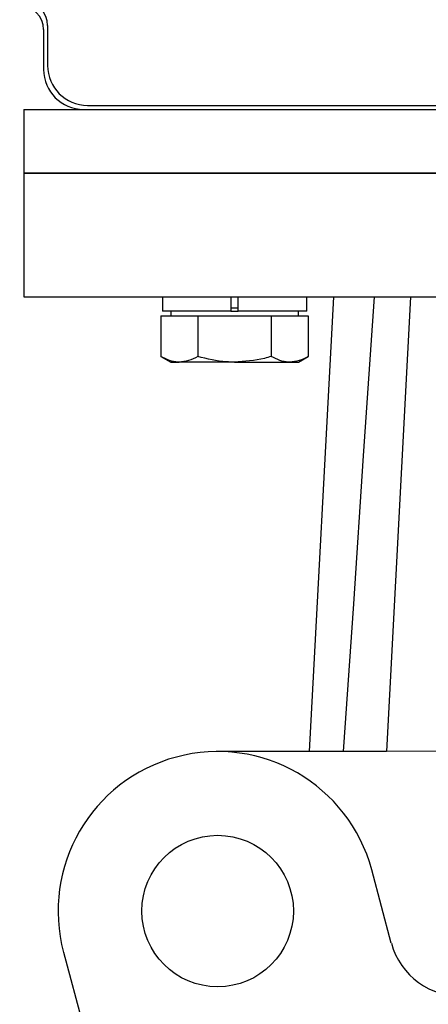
# Model space of a CAD drawing. Header units: millimetres. Extents: x 589 to 2891, y 103 to 1967.
# Tile 4 of 26: x 1330 to 1381, y 1024 to 1148. Entities that reach past the tile are written whole.
import ezdxf

# ---------------------------------------------------------------- set-up
doc = ezdxf.new("R2010")
doc.units = ezdxf.units.MM

msp = doc.modelspace()

# ---------------------------------------------------------------- linework, layer by layer
at = {"color": 7, "linetype": 'Continuous', "lineweight": 25}
for p, q in [((1333.44, 1147.11), (1333.44, 1142.11)), ((1332.94, 1146.61), (1332.94, 1141.61)), ((1330.44, 1136.61), (1330.44, 1128.61)), ((1330.44, 1136.61), (1337.94, 1136.61)), ((1337.94, 1136.61), (1447.94, 1136.61)), ((1338.44, 1137.11), (1447.44, 1137.11)), ((1330.44, 1128.61), (1330.44, 1113.11)), ((1330.44, 1128.61), (1455.44, 1128.61)), ((1392.94, 1128.61), (1330.44, 1128.61)), ((1330.44, 1113.11), (1392.94, 1113.11)), ((1347.83, 1113.11), (1347.83, 1111.31)), ((1356.43, 1113.11), (1356.43, 1111.31)), ((1357.33, 1111.31), (1357.33, 1113.11)), ((1365.93, 1111.31), (1365.93, 1113.11)), ((1369.27, 1113.11), (1366.24, 1056.08)), ((1378.94, 1113.11), (1375.94, 1056.09)), ((1356.43, 1111.31), (1347.83, 1111.31)), ((1348.88, 1111.31), (1348.88, 1110.71)), ((1356.43, 1111.31), (1357.33, 1111.31)), ((1365.93, 1111.31), (1357.33, 1111.31)), ((1364.88, 1110.71), (1364.88, 1111.31)), ((1347.64, 1110.71), (1347.64, 1105.62)), ((1347.64, 1110.71), (1349.95, 1110.71)), ((1349.95, 1110.71), (1352.26, 1110.71)), ((1352.26, 1110.71), (1352.26, 1105.62)), ((1352.26, 1110.71), (1356.88, 1110.71)), ((1356.88, 1110.71), (1361.49, 1110.71)), ((1361.49, 1110.71), (1361.49, 1105.62)), ((1361.49, 1110.71), (1363.8, 1110.71)), ((1363.8, 1110.71), (1366.11, 1110.71)), ((1366.11, 1110.71), (1366.11, 1105.62)), ((1347.64, 1105.62), (1348.88, 1104.91)), ((1364.88, 1104.91), (1366.11, 1105.62)), ((1348.88, 1104.91), (1349.95, 1104.91)), ((1356.88, 1104.91), (1349.95, 1104.91)), ((1356.88, 1104.91), (1363.8, 1104.91)), ((1363.8, 1104.91), (1364.88, 1104.91)), ((1375.94, 1056.08), (1354.76, 1056.08)), ((1382.44, 1056.11), (1375.94, 1056.09)), ((1376.54, 1032.07), (1374.08, 1041.26)), ((1335.44, 1030.91), (1337.91, 1021.72))]:
    msp.add_line(p, q, dxfattribs=at)
at = {"color": 8, "linetype": 'Continuous', "lineweight": 25}
msp.add_line((1356.43, 1111.71), (1357.33, 1111.71), dxfattribs=at)
at = {"color": 7, "linetype": 'Continuous', "lineweight": 25, "flags": 128}
msp.add_lwpolyline([(1374.38, 1113.11), (1373.03, 1093.16), (1371.78, 1074.62), (1370.52, 1056.08)], dxfattribs=at)
at = {"color": 7, "linetype": 'Continuous', "lineweight": 25}
msp.add_circle((1354.76, 1036.08), 9.5, dxfattribs=at)
for centre, radius, start, end in [((1329.94, 1146.61), 3, 0, 90), ((1330.44, 1147.11), 3, 0, 90), ((1337.94, 1141.61), 5, 180, 270), ((1338.44, 1142.11), 5, 180, 270), ((1354.76, 1036.08), 20, 15, 195), ((1385.24, 1034.4), 9, 195, 273.1311)]:
    msp.add_arc(centre, radius, start, end, dxfattribs=at)
for points, knots in [([(1349.95, 1104.91), (1349.89, 1104.91), (1349.48, 1104.92), (1348.7, 1105.07), (1347.99, 1105.44), (1347.64, 1105.62)], [0, 0, 0, 0, 0.0700858, 0.5307822, 1, 1, 1, 1]), ([(1352.26, 1105.62), (1351.88, 1105.42), (1351.12, 1105.02), (1350.34, 1104.95), (1349.95, 1104.91)], [0, 0, 0, 0, 0.495458, 1, 1, 1, 1]), ([(1356.88, 1104.91), (1356.54, 1104.92), (1354.98, 1104.95), (1353.45, 1105.33), (1352.26, 1105.62)], [0, 0, 0, 0, 0.214378, 1, 1, 1, 1]), ([(1361.49, 1105.62), (1361.21, 1105.54), (1359.71, 1105.12), (1358.14, 1105), (1356.88, 1104.91)], [0, 0, 0, 0, 0.1886965, 1, 1, 1, 1]), ([(1363.8, 1104.91), (1363.75, 1104.91), (1363.33, 1104.92), (1362.55, 1105.07), (1361.85, 1105.44), (1361.49, 1105.62)], [0, 0, 0, 0, 0.070086, 0.530782, 1, 1, 1, 1]), ([(1366.11, 1105.62), (1365.74, 1105.42), (1364.98, 1105.02), (1364.2, 1104.95), (1363.8, 1104.91)], [0, 0, 0, 0, 0.495458, 1, 1, 1, 1])]:
    msp.add_open_spline(points, degree=3, knots=knots, dxfattribs=at)

doc.saveas('drawing.dxf')
